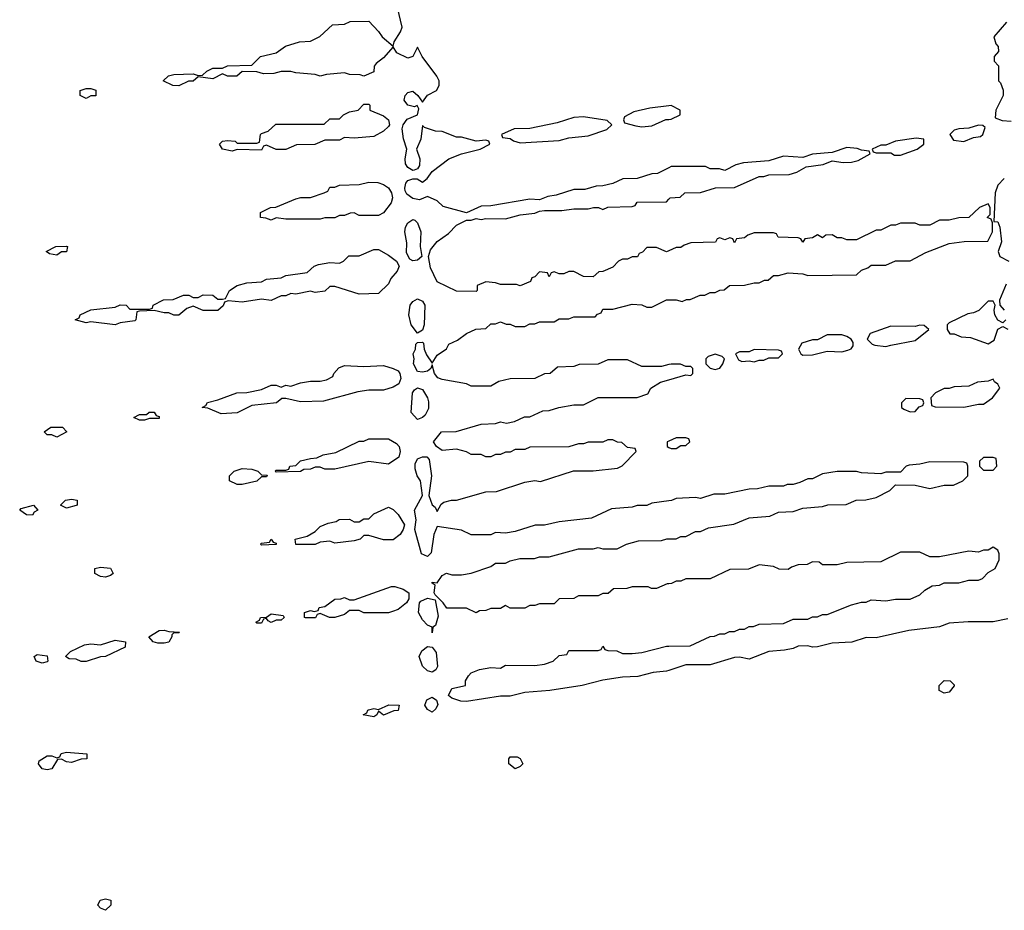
# Model space of a CAD drawing. Header units: inches. Extents: x 2769379 to 2883802, y 684208 to 828654.
# Tile 21 of 256: x 2787338 to 2791376, y 734549 to 738200. Entities that reach past the tile are written whole.
import ezdxf

# ---------------------------------------------------------------- set-up
doc = ezdxf.new("R2010")
doc.units = ezdxf.units.IN
doc.header["$MEASUREMENT"] = 0
doc.layers.add('C7783', color=7, linetype='Continuous')
doc.layers.add('C7793', color=7, linetype='Continuous')

msp = doc.modelspace()

# ---------------------------------------------------------------- linework, layer by layer
at = {"layer": 'C7783', "color": 2, "elevation": 6}
for points in [[(2790000, 737593), (2789954, 737570), (2789931, 737569), (2789870, 737548.7), (2789811.6, 737548.4), (2789770.9, 737529.1), (2789730, 737519), (2789702, 737518), (2789655.3, 737504.7), (2789610, 737504), (2789538.5, 737481.5), (2789504.5, 737475.5), (2789470, 737461.2), (2789430, 737465.2), (2789270, 737437.2), (2789230, 737435.3), (2789170, 737408), (2789074.6, 737434.6), (2789050, 737458), (2789010, 737475.3), (2788977.5, 737462.5), (2788950, 737467.8), (2788925.1, 737485.1), (2788919.4, 737499.4), (2788916.9, 737510), (2788921.3, 737530), (2788930, 737541.6), (2788950, 737548.5), (2788968.3, 737548.3), (2788990, 737534.8), (2789009, 737550), (2789030, 737578), (2789098, 737630), (2789150, 737651), (2789226, 737670), (2789266, 737690), (2789262, 737702), (2789250, 737706), (2789210, 737702), (2789150, 737719), (2789130, 737719), (2789070, 737742), (2789043.1, 737743.1), (2788998, 737758), (2788990, 737766), (2788983.1, 737710), (2788964.9, 737670), (2788979.5, 737630), (2788977.7, 737602.3), (2788970, 737589), (2788956.3, 737583.7), (2788950, 737582.7), (2788930, 737594), (2788920.4, 737610), (2788918.5, 737630), (2788925.6, 737670), (2788911.9, 737711.9), (2788906.5, 737753.5), (2788911.2, 737770), (2788927.4, 737792.6), (2788969, 737810), (2788975.3, 737835.3), (2788968, 737848), (2788957.3, 737842.7), (2788929.3, 737850), (2788914.5, 737870), (2788919.5, 737890), (2788930, 737902), (2788950, 737907.3), (2788971.3, 737890), (2788990, 737862), (2789010, 737891.3), (2789048, 737910), (2789058, 737930), (2789058, 737950), (2789048.9, 737968.9), (2788988.7, 738050), (2788970, 738088), (2788950.8, 738049.2), (2788930, 738042.7), (2788884.9, 738064.9), (2788870, 738088.7), (2788830, 738044), (2788799.6, 738020.4), (2788792, 738010), (2788790, 737986), (2788750, 737968.7), (2788734, 737974), (2788690, 737975.3), (2788670, 737982), (2788596.4, 737976.4), (2788570, 737969), (2788550, 737975.3), (2788470, 737982), (2788450, 737988), (2788410, 737988), (2788379.8, 737980.2), (2788338, 737978), (2788310, 737986), (2788250, 737988), (2788228.9, 737968.9), (2788190, 737968.7), (2788170, 737978), (2788130, 737958), (2788070, 737966), (2788050, 737948), (2788030, 737948), (2787990.6, 737929.4), (2787966, 737930), (2787926, 737950), (2787948, 737970), (2787970, 737976), (2788050, 737978), (2788070, 737972), (2788087.3, 737972.7), (2788106, 737990), (2788130, 738002), (2788170, 738002), (2788190, 738011), (2788290, 738014), (2788326, 738050), (2788390, 738064.7), (2788428.4, 738091.6), (2788486, 738110), (2788530, 738112), (2788568.4, 738131.6), (2788620.4, 738179.6), (2788670, 738182), (2788692.7, 738192.7), (2788770, 738194), (2788810, 738152), (2788824.7, 738130), (2788870, 738092), (2788873.6, 738110), (2788899.5, 738150), (2788906.6, 738170), (2788887.6, 738250)], [(2790000, 737846.9), (2789922, 737838), (2789856.9, 737823.1), (2789818, 737802), (2789814, 737790), (2789818, 737778), (2789865.4, 737765.4), (2789890, 737761), (2789930, 737764.7), (2789988.4, 737791.6), (2790000, 737791.8)], [(2790000, 737252.5), (2789990, 737248), (2789950, 737266), (2789910, 737266), (2789892.7, 737247.3), (2789878, 737242), (2789871.6, 737228.4), (2789850, 737228), (2789830, 737218), (2789810, 737218), (2789794, 737210), (2789770, 737186), (2789730, 737168), (2789712.7, 737167.3), (2789690, 737146), (2789650, 737148), (2789610, 737168), (2789590, 737168), (2789570, 737158), (2789550, 737158), (2789530, 737166), (2789518, 737162), (2789510, 737146), (2789502, 737162), (2789470, 737166), (2789450, 737146), (2789438, 737142), (2789432.7, 737127.3), (2789391.1, 737108.9), (2789375.3, 737115.3), (2789310, 737115.3), (2789290, 737122), (2789250, 737126), (2789214, 737110), (2789214, 737090), (2789210, 737086), (2789130, 737088), (2789050, 737126), (2789022.9, 737182.9), (2789015.1, 737230), (2789022.9, 737257.1), (2789050, 737291.3), (2789096, 737324), (2789130, 737358), (2789170, 737378), (2789190, 737378), (2789210, 737384.7), (2789230, 737381), (2789250, 737386), (2789330, 737384), (2789390, 737401), (2789450, 737406.8), (2789470, 737416), (2789490, 737418.8), (2789562, 737418), (2789610, 737424.7), (2789670, 737424.7), (2789691.1, 737431.1), (2789711.1, 737431.1), (2789730, 737422), (2789750, 737432), (2789850, 737434), (2789862, 737438), (2789870, 737452), (2789990, 737454), (2790000, 737464)], [(2790000, 736786.2), (2789970, 736779), (2789890, 736778), (2789830, 736806), (2789750, 736806), (2789710, 736788), (2789632.7, 736787.3), (2789610, 736778), (2789543.6, 736776.4), (2789514, 736750), (2789490, 736748), (2789451.1, 736728.9), (2789350, 736728), (2789303.6, 736716.4), (2789270, 736698), (2789190, 736698), (2789170, 736708), (2789070, 736725.2), (2789052.5, 736732.5), (2789039.3, 736750), (2789030, 736786), (2789024.7, 736770), (2789010, 736759), (2788990, 736755.1), (2788970, 736758), (2788953.6, 736790), (2788956.2, 736810), (2788952.3, 736830), (2788960.9, 736850), (2788962.7, 736870), (2788970, 736877.3), (2788990, 736878.8), (2788993.8, 736873.8), (2788996.3, 736850), (2789006, 736826), (2789030, 736792), (2789050, 736824.7), (2789088.4, 736851.6), (2789098, 736870), (2789133.6, 736886.4), (2789170, 736914), (2789208.4, 736931.6), (2789250, 736934), (2789270, 736954), (2789290, 736954), (2789310, 736962), (2789332.7, 736952.7), (2789350, 736952), (2789370, 736942), (2789410, 736942), (2789430, 736954), (2789450, 736954), (2789470, 736962), (2789530, 736962), (2789550, 736974), (2789590, 736974), (2789610, 736982), (2789698, 736982), (2789707.3, 736992.7), (2789722, 736998), (2789730, 737014), (2789770, 737014), (2789850, 737034), (2789890, 737032), (2789910, 737022), (2789930, 737022), (2789990, 737051.3), (2790000, 737051.3)], [(2790000, 736227.4), (2789930, 736218), (2789910, 736208.7), (2789870, 736208.7), (2789850, 736202), (2789765.4, 736194.6), (2789683.6, 736156.4), (2789550, 736142), (2789490, 736128.7), (2789451.6, 736128.4), (2789370, 736102), (2789330, 736095.3), (2789290, 736098), (2789270, 736088), (2789190, 736088), (2789150, 736108), (2789050, 736122), (2789036.3, 736090), (2789025.5, 736014.5), (2789010, 735999.5), (2788985.6, 736010), (2788958.4, 736110), (2788963.7, 736150), (2788957.4, 736190), (2788989.5, 736250), (2788981.6, 736310), (2788968, 736330), (2788959.2, 736359.2), (2788960.3, 736379.7), (2788970, 736400.5), (2788990, 736408.2), (2789007.9, 736407.9), (2789017.2, 736397.2), (2789026.4, 736330), (2789016, 736250), (2789030, 736212), (2789042, 736202), (2789050, 736184.7), (2789066, 736214), (2789078, 736222), (2789109.1, 736230.9), (2789130, 736231), (2789250, 736264.7), (2789293.6, 736266.4), (2789410, 736304.7), (2789450, 736311), (2789473.6, 736306.4), (2789609.1, 736350.9), (2789690, 736351), (2789790, 736362), (2789808.4, 736371.6), (2789866, 736430), (2789862, 736442), (2789830, 736446), (2789807.3, 736467.3), (2789790, 736468), (2789770, 736478), (2789750, 736478), (2789730, 736468.7), (2789670, 736468.7), (2789650, 736462), (2789630, 736462), (2789590, 736448.7), (2789430, 736448), (2789410, 736438), (2789370, 736438), (2789350, 736428), (2789330, 736428), (2789310, 736418), (2789290, 736418), (2789270, 736408.7), (2789250, 736408.7), (2789230, 736418), (2789190, 736418), (2789170, 736428.7), (2789130, 736439), (2789070, 736434), (2789048, 736450), (2789035.3, 736470), (2789068, 736510), (2789128.4, 736511.6), (2789230, 736542), (2789290, 736544.7), (2789310, 736552), (2789334, 736546), (2789367.3, 736552.7), (2789408.4, 736571.6), (2789430, 736572), (2789483.1, 736596.9), (2789510, 736598), (2789548.9, 736611.1), (2789610, 736622), (2789650, 736622), (2789710, 736652), (2789870, 736651.3), (2789913.6, 736666.4), (2789926, 736690), (2789965.6, 736714.4), (2790000, 736724.3)], [(2790000, 736472.7), (2789994, 736470), (2789994, 736450), (2790000, 736447)], [(2790000, 735887.7), (2789992.7, 735887.3), (2789950, 735868.7), (2789928.9, 735868.9), (2789915.3, 735875.3), (2789850, 735875.3), (2789828.4, 735868.4), (2789772.7, 735867.3), (2789751.6, 735848.4), (2789730, 735848), (2789710, 735838), (2789630, 735838), (2789610, 735828), (2789550, 735826), (2789530, 735806), (2789470, 735806), (2789450, 735798), (2789430, 735798), (2789410, 735788), (2789350, 735788), (2789330, 735798), (2789310, 735786), (2789270, 735786), (2789250, 735778), (2789223.6, 735776.4), (2789210, 735768), (2789170, 735788), (2789090, 735788), (2789075.3, 735810), (2789042, 735842), (2789038, 735850), (2789042, 735882), (2789029.2, 735890), (2789030, 735894), (2789050, 735892), (2789070, 735922), (2789088.4, 735931.6), (2789110, 735924.7), (2789150, 735924.7), (2789190, 735931.3), (2789270, 735958), (2789290, 735972), (2789330, 735972), (2789350, 735982), (2789389, 735991), (2789448.9, 735991.1), (2789470, 735998), (2789510, 735998), (2789630, 736031), (2789690, 736031.3), (2789710, 736036), (2789730, 736031.3), (2789788.4, 736031.6), (2789826, 736050), (2789876.4, 736063.6), (2789970, 736064.7), (2789991.6, 736071.6), (2790000, 736071.7)], [(2790000, 735532), (2789991, 735529), (2789936, 735524), (2789872.7, 735507.3), (2789810, 735504.4), (2789730, 735492.6), (2789644.7, 735470), (2789512, 735450), (2789410, 735442.6), (2789350, 735426.4), (2789310, 735427.1), (2789170, 735405.4), (2789146.9, 735406.9), (2789110, 735419.3), (2789097.2, 735430), (2789110, 735458), (2789166, 735470), (2789166, 735490), (2789178, 735510), (2789190, 735522), (2789223.1, 735536.9), (2789270, 735544.7), (2789310, 735542), (2789330, 735554), (2789450, 735552), (2789490, 735558), (2789526, 735570), (2789550, 735594), (2789582, 735598), (2789590, 735614), (2789710, 735614), (2789722, 735618), (2789730, 735632), (2789738, 735618), (2789750, 735614), (2789787.3, 735612.7), (2789810, 735602), (2789850, 735602), (2789890, 735606), (2789990, 735632), (2790000, 735632.1)]]:
    msp.add_lwpolyline(points, dxfattribs=at)
for points in [[(2787610, 737878), (2787586, 737890), (2787586, 737910), (2787610, 737918), (2787630, 737918), (2787650, 737911.3), (2787650, 737888.7), (2787630, 737888.7)], [(2788710, 737715.3), (2788670, 737718), (2788650, 737706), (2788590, 737706), (2788548.4, 737688.4), (2788472.7, 737687.3), (2788430, 737668), (2788390, 737668), (2788350, 737686), (2788338, 737682), (2788330, 737666), (2788230, 737668), (2788210, 737662), (2788169.1, 737669.1), (2788158, 737690), (2788170, 737702), (2788190, 737704.7), (2788222, 737702), (2788230, 737694), (2788310, 737694), (2788322, 737698), (2788326, 737730), (2788330, 737734), (2788356.4, 737743.6), (2788388.4, 737771.6), (2788587.3, 737772.7), (2788610, 737794), (2788650, 737794), (2788666, 737810), (2788690, 737822), (2788726, 737830), (2788750, 737854), (2788770, 737854), (2788774, 737850), (2788774, 737830), (2788830, 737806), (2788850.8, 737790), (2788854.8, 737770), (2788850, 737762), (2788830, 737744), (2788790, 737722)], [(2789650, 737802), (2789610, 737799), (2789542.8, 737777.2), (2789430, 737754), (2789366.4, 737753.6), (2789314, 737730), (2789318, 737718), (2789350, 737714), (2789363.5, 737703.5), (2789390, 737696), (2789550, 737704.7), (2789590, 737716), (2789670, 737724.7), (2789746, 737750), (2789766, 737770), (2789747.3, 737787.3)], [(2788730, 737398), (2788710, 737408), (2788692.7, 737407.3), (2788670, 737398), (2788650, 737398), (2788630, 737388), (2788590, 737388), (2788570, 737382), (2788430, 737382), (2788390, 737388), (2788370, 737378), (2788347.3, 737387.3), (2788326, 737390), (2788326, 737410), (2788366, 737430), (2788388, 737432), (2788470, 737466), (2788491.6, 737471.6), (2788530, 737472), (2788586, 737490), (2788602, 737498), (2788610, 737514), (2788630, 737514), (2788650, 737522), (2788730, 737524.7), (2788770, 737534), (2788807.3, 737532.7), (2788830, 737524.7), (2788850, 737511), (2788862.8, 737490), (2788866.8, 737470), (2788861, 737450), (2788830, 737408), (2788810, 737398)], [(2788950, 737212), (2788938.4, 737218.4), (2788924.2, 737244.2), (2788925.8, 737285.8), (2788917.4, 737330), (2788919.7, 737350), (2788930, 737367.7), (2788950, 737381), (2788958.8, 737378.8), (2788970, 737367.3), (2788983.7, 737330), (2788980.4, 737270), (2788987.7, 737230), (2788970, 737214.5)], [(2787490, 737235.3), (2787460.4, 737240.4), (2787446, 737250), (2787486, 737270), (2787530, 737272), (2787534, 737270), (2787530, 737248), (2787510, 737248)], [(2788730, 737075.3), (2788630, 737106), (2788610, 737106), (2788590, 737088), (2788550, 737082), (2788530, 737088), (2788470, 737075.3), (2788450, 737078), (2788430, 737068), (2788410, 737068), (2788370, 737048.7), (2788330, 737054), (2788250, 737042), (2788192.7, 737047.3), (2788178, 737042), (2788172.7, 737027.3), (2788150, 737008.7), (2788090, 737008), (2788050, 737026), (2788023.6, 737016.4), (2787990, 736988.7), (2787970, 736988.7), (2787950, 736998), (2787930, 736998), (2787890, 737008), (2787830, 737006), (2787818, 737002), (2787814, 736970), (2787810, 736966), (2787750, 736958), (2787730, 736949), (2787630, 736962), (2787610, 736958), (2787566, 736970), (2787582, 736978), (2787586, 736990), (2787630, 737011), (2787730, 737022), (2787750, 737031.3), (2787774, 737030), (2787790, 737014), (2787870, 737014), (2787882, 737018), (2787886, 737030), (2787928.4, 737051.6), (2787967.3, 737052.7), (2788010, 737071.3), (2788031.1, 737071.1), (2788050, 737062), (2788070, 737062), (2788090, 737072), (2788130, 737071.3), (2788150, 737054), (2788170, 737054), (2788182, 737058), (2788198, 737090), (2788230, 737111.3), (2788270, 737121), (2788330, 737126), (2788350, 737136), (2788410, 737142), (2788430, 737152), (2788516.4, 737163.6), (2788546, 737190), (2788563.1, 737196.9), (2788610, 737204.7), (2788650, 737202), (2788666, 737210), (2788688.4, 737231.6), (2788730, 737232), (2788790, 737258), (2788810, 737258), (2788850, 737234.8), (2788882.8, 737210), (2788894, 737190), (2788886, 737170), (2788860.7, 737139.3), (2788850, 737118), (2788810, 737078)], [(2788970, 736915.3), (2788943.6, 736950), (2788934.3, 736990), (2788938.7, 737030), (2788950, 737045.5), (2788970, 737056.3), (2788990, 737046.8), (2788999.3, 737030), (2788996.4, 736950), (2788990, 736928)], [(2788490, 736634), (2788430, 736648), (2788412.7, 736647.3), (2788391.1, 736628.9), (2788290, 736618), (2788230, 736588.7), (2788164.7, 736584.7), (2788110, 736608), (2788086, 736610), (2788102, 736618), (2788108.4, 736631.6), (2788150, 736642), (2788228.9, 736671.1), (2788270, 736671.3), (2788330, 736684.7), (2788370, 736702), (2788390, 736702), (2788410, 736694), (2788430, 736702), (2788450, 736698), (2788490, 736711.3), (2788530, 736718), (2788570, 736718), (2788596.4, 736723.6), (2788622, 736738), (2788626, 736750), (2788647.3, 736772.7), (2788670, 736782), (2788750, 736778), (2788830, 736782), (2788870, 736771), (2788890, 736761), (2788897.3, 736750), (2788900.7, 736730), (2788892.7, 736707.3), (2788870, 736694), (2788830, 736682), (2788770, 736682), (2788725.4, 736674.6), (2788583.6, 736636.4)], [(2788970, 736560.7), (2788943.5, 736590), (2788949.6, 736670.4), (2788957.5, 736682.5), (2788970, 736690.6), (2788990, 736684), (2789010.3, 736650.3), (2789014.1, 736634.1), (2789013.9, 736606.1), (2789000.6, 736579.4), (2788990, 736569.2)], [(2787830, 736558), (2787806, 736570), (2787830, 736582), (2787858, 736582), (2787868.9, 736591.1), (2787890, 736591.3), (2787898, 736578), (2787910, 736574), (2787910, 736566), (2787870, 736566), (2787850, 736558)], [(2787490, 736489.2), (2787470, 736498), (2787450, 736498), (2787438, 736510), (2787466, 736530), (2787514, 736530), (2787532, 736510)], [(2788850, 736378), (2788770, 736389), (2788630, 736358), (2788590, 736358), (2788570, 736366), (2788550, 736366), (2788530, 736358), (2788503.6, 736356.4), (2788490, 736348), (2788390, 736346), (2788386, 736350), (2788390, 736354), (2788430, 736354), (2788442, 736358), (2788446, 736370), (2788470, 736372), (2788490, 736391.3), (2788530, 736402), (2788556.4, 736403.6), (2788583.1, 736416.9), (2788634.6, 736425.4), (2788730, 736472), (2788750, 736472), (2788770, 736482), (2788850, 736482), (2788883.5, 736463.5), (2788894.8, 736450), (2788898.8, 736430), (2788893.2, 736406.8)], [(2788230, 736295.3), (2788198, 736310), (2788198, 736330), (2788218, 736350), (2788250, 736361), (2788290, 736358), (2788314, 736350), (2788330, 736334), (2788352.7, 736332.7), (2788350, 736326), (2788330, 736326), (2788310, 736308), (2788250, 736295.3)], [(2787390, 736169.3), (2787366, 736170), (2787338, 736190), (2787344, 736196), (2787394, 736210), (2787412, 736190), (2787398, 736182)], [(2787530, 736198), (2787506, 736210), (2787526, 736230), (2787550, 736234.8), (2787574, 736230), (2787574, 736210), (2787570, 736208.7)], [(2788830, 736068), (2788770, 736086), (2788750, 736086), (2788734, 736070), (2788710, 736064), (2788630, 736054), (2788610, 736062), (2788570, 736058), (2788550, 736048.7), (2788470, 736048.7), (2788468, 736070), (2788516.4, 736083.6), (2788550, 736102), (2788570, 736122), (2788603.1, 736136.9), (2788636.4, 736143.6), (2788648.4, 736151.6), (2788690, 736152), (2788710, 736142), (2788730, 736142), (2788750, 736154), (2788770, 736154), (2788790, 736174), (2788850, 736202), (2788870, 736192), (2788890, 736172), (2788916, 736130), (2788911, 736110), (2788898, 736090), (2788870, 736068)], [(2788330, 736046), (2788326, 736050), (2788330, 736054), (2788362, 736058), (2788370, 736071), (2788378, 736058), (2788390, 736054), (2788390, 736048.7)], [(2787690, 735915.3), (2787670, 735918), (2787646, 735930), (2787646, 735950), (2787670, 735956), (2787710, 735951.3), (2787722, 735930), (2787710, 735922)], [(2788750, 735768.7), (2788730, 735778), (2788690, 735778), (2788670, 735762), (2788630, 735749), (2788608.9, 735748.9), (2788570, 735766), (2788558, 735762), (2788551.6, 735748.4), (2788510, 735748), (2788506, 735750), (2788506, 735770), (2788530, 735778), (2788546, 735774), (2788562, 735778), (2788566, 735790), (2788590, 735794), (2788630, 735824.7), (2788654.6, 735825.4), (2788670, 735831.3), (2788690, 735822), (2788710, 735822), (2788863.1, 735876.9), (2788876.9, 735876.9), (2788910, 735866), (2788933.4, 735850), (2788933.4, 735826.6), (2788924.7, 735810), (2788890, 735782), (2788866.4, 735773.6), (2788850, 735768.7)], [(2789030, 735686), (2789029, 735710), (2789010, 735718.4), (2788990, 735739.6), (2788973.5, 735770), (2788977, 735810), (2788983.1, 735816.9), (2789010, 735828.2), (2789042, 735822), (2789054.8, 735754.8), (2789042.8, 735717.2), (2789032, 735710)], [(2788370, 735728.7), (2788356.4, 735736.4), (2788350, 735746), (2788338, 735742), (2788330, 735726), (2788310, 735726), (2788306, 735730), (2788322, 735738), (2788326, 735750), (2788350, 735751.3), (2788370, 735764.7), (2788418, 735758), (2788422, 735750), (2788410, 735738), (2788390, 735738)], [(2787930, 735644), (2787904.7, 735644.7), (2787886, 735650), (2787868, 735670), (2787910, 735696), (2787930, 735698), (2787950, 735692), (2787994, 735690), (2787990, 735686), (2787970, 735686), (2787962, 735678), (2787962, 735670), (2787950, 735649)], [(2787590, 735568.7), (2787570, 735578), (2787540.4, 735580.4), (2787526, 735590), (2787546, 735610), (2787603.1, 735636.9), (2787630, 735642), (2787670, 735638), (2787730, 735656), (2787772, 735650), (2787770, 735628), (2787690, 735589), (2787670, 735588.7), (2787610, 735568.7)], [(2789030, 735526), (2789010, 735531.2), (2788989.8, 735549.8), (2788976.9, 735590), (2788987.3, 735612.7), (2789010, 735631), (2789030, 735628), (2789046.1, 735606.1), (2789051.9, 735548.1), (2789044.9, 735535.1)], [(2787430, 735562), (2787406, 735570), (2787398, 735590), (2787410, 735598), (2787450, 735592), (2787454, 735570), (2787450, 735568)], [(2789030, 735361.6), (2789010, 735372), (2788998.9, 735390), (2789007.5, 735412.5), (2789030, 735422.4), (2789047.7, 735410), (2789052.3, 735392.3), (2789044.6, 735375.4)], [(2788830, 735348.7), (2788810, 735366), (2788802, 735350), (2788790, 735342), (2788746, 735350), (2788762, 735358), (2788766, 735370), (2788769.1, 735370.9), (2788790, 735376), (2788810, 735372), (2788851.6, 735391.6), (2788894, 735390), (2788890, 735368), (2788872.7, 735367.3)], [(2787550, 735155.3), (2787530, 735158), (2787510, 735168), (2787492.7, 735167.3), (2787470, 735128.7), (2787450, 735125.2), (2787429.5, 735129.5), (2787415.3, 735150), (2787418, 735162), (2787450, 735182), (2787470, 735182), (2787490, 735174), (2787502, 735178), (2787508.4, 735191.6), (2787530, 735198), (2787614, 735190), (2787614, 735170), (2787590, 735168)], [(2789370, 735128.7), (2789344, 735150), (2789344, 735170), (2789350, 735178), (2789378, 735178), (2789390.7, 735170.7), (2789402, 735150), (2789390, 735138)], [(2787690, 734549), (2787670, 734558), (2787658, 734570), (2787668, 734590), (2787690, 734596), (2787712, 734590), (2787712, 734570)]]:
    msp.add_lwpolyline(points, close=True, dxfattribs=at)
at = {"layer": 'C7793', "color": 2, "elevation": 6}
for points in [[(2791384.7, 738190), (2791333.4, 738130), (2791341.1, 738101.1), (2791350.8, 738090), (2791352, 738070), (2791334, 738050), (2791334, 738030), (2791351.6, 738011.6), (2791352, 737950), (2791361, 737941), (2791371.3, 737911.3), (2791370.8, 737890), (2791341, 737830), (2791338, 737798), (2791366.8, 737786.8), (2791404.7, 737784.7)], [(2790000, 737791.8), (2790010, 737792), (2790046, 737810), (2790046, 737830), (2790010, 737848), (2790000, 737846.9)], [(2790000, 737464), (2790006, 737470), (2790047.3, 737472.7), (2790066, 737490), (2790130, 737491.3), (2790191.6, 737511.6), (2790270, 737512), (2790370, 737558), (2790390, 737558), (2790410, 737564.7), (2790493.6, 737566.4), (2790524.7, 737575.3), (2790563.1, 737596.9), (2790633.6, 737606.4), (2790670, 737622), (2790715.3, 737615.3), (2790750, 737616), (2790776.5, 737623.5), (2790826, 737650), (2790822, 737662), (2790790, 737666), (2790772.9, 737672.9), (2790730, 737676), (2790670, 737655.3), (2790590, 737648.7), (2790550, 737635.3), (2790470, 737641.2), (2790410, 737622), (2790306.4, 737613.6), (2790275.3, 737604.7), (2790230, 737582), (2790208.4, 737588.4), (2790170, 737588.7), (2790150, 737598), (2790010, 737598), (2790000, 737593)], [(2791376, 737550), (2791350, 737522), (2791338, 737490), (2791332.7, 737372.7), (2791350, 737371.3), (2791358, 737350), (2791364.7, 737290), (2791351.3, 737250), (2791358, 737230), (2791394, 737210)], [(2790000, 737051.3), (2790030, 737051.3), (2790054.6, 737045.4), (2790072.7, 737052.7), (2790087.3, 737052.7), (2790128.9, 737071.1), (2790148.4, 737071.6), (2790170, 737082), (2790190, 737082), (2790210, 737092), (2790227.3, 737092.7), (2790248.9, 737111.1), (2790310, 737112), (2790350, 737122), (2790370, 737122), (2790392, 737132), (2790408, 737132), (2790430, 737151.3), (2790450, 737151.3), (2790490, 737162), (2790550, 737158), (2790570, 737152), (2790770, 737154), (2790790, 737174), (2790816.4, 737183.6), (2790830, 737194), (2790890, 737194), (2790930, 737211.3), (2790990, 737212), (2791054.6, 737245.4), (2791150, 737282.8), (2791210.8, 737290.8), (2791308, 737292), (2791328, 737330), (2791328, 737368), (2791322, 737382), (2791306, 737390), (2791318, 737402), (2791318, 737430), (2791310, 737446), (2791274, 737430), (2791231.1, 737388.9), (2791190, 737388.7), (2791150, 737378), (2791110, 737378), (2791070, 737358), (2791030, 737358), (2791010, 737366), (2790950, 737366), (2790930, 737358), (2790910, 737358), (2790870, 737338), (2790850, 737338), (2790770, 737298), (2790730, 737298), (2790710, 737306), (2790690, 737306), (2790670, 737318), (2790643.6, 737316.4), (2790630, 737306), (2790610, 737318), (2790590, 737306), (2790558, 737302), (2790550, 737288), (2790542, 737302), (2790530, 737306), (2790448.4, 737308.4), (2790442, 737322), (2790430, 737326), (2790350, 737326), (2790323.6, 737316.4), (2790310, 737306), (2790278, 737302), (2790270, 737286), (2790262, 737302), (2790250, 737306), (2790230, 737298), (2790210, 737306), (2790198, 737302), (2790191.6, 737288.4), (2790090, 737286), (2790063.6, 737276.4), (2790050, 737266), (2790030, 737266), (2790000, 737252.5)], [(2791383.5, 737116.5), (2791356, 737050), (2791358, 737030), (2791376, 737010)], [(2791382, 736970), (2791370, 736958), (2791350, 736968), (2791337.2, 736990), (2791334, 737010), (2791338, 737030), (2791330, 737046), (2791310, 737046), (2791271.6, 737008.4), (2791250, 736998), (2791226, 736994), (2791150, 736958), (2791142, 736950), (2791142, 736930), (2791152.7, 736912.7), (2791170, 736912), (2791199.6, 736899.6), (2791236.9, 736896.9), (2791310, 736871), (2791334, 736886), (2791350, 736932), (2791370, 736942), (2791390, 736932)], [(2790000, 736724.3), (2790070, 736744.7), (2790090, 736742), (2790098, 736750), (2790098, 736770), (2790090, 736778), (2790070, 736778), (2790048.4, 736788.4), (2790010, 736788.7), (2790000, 736786.2)], [(2790000, 736447), (2790010, 736442), (2790030, 736442), (2790050, 736454), (2790070, 736454), (2790086, 736470), (2790082, 736482), (2790070, 736486), (2790030, 736486), (2790000, 736472.7)], [(2790000, 736071.7), (2790030, 736072), (2790050, 736082), (2790070, 736082), (2790110, 736102), (2790130, 736102), (2790163.1, 736116.9), (2790267.3, 736132.7), (2790330, 736158), (2790414.6, 736165.4), (2790450, 736182), (2790510, 736184.7), (2790550, 736198), (2790630, 736204.7), (2790651.6, 736211.6), (2790727.3, 736212.7), (2790768.9, 736231.1), (2790808.4, 736231.6), (2790850, 736242), (2790906, 736270), (2790930, 736294), (2791010, 736292), (2791070, 736278), (2791130, 736292), (2791167.3, 736292.7), (2791206, 736310), (2791226, 736330), (2791226, 736370), (2791222, 736382), (2791210, 736386), (2791070, 736388), (2791030, 736378), (2790985.4, 736374.6), (2790974, 736370), (2790950, 736346), (2790890, 736346), (2790870, 736338), (2790790, 736342), (2790770, 736348), (2790690, 736348), (2790630, 736338), (2790590, 736318), (2790570, 736318), (2790536.9, 736303.1), (2790510, 736295.3), (2790485.4, 736294.6), (2790470, 736288), (2790410, 736288), (2790363.6, 736276.4), (2790330, 736275.3), (2790230, 736255.3), (2790185.4, 736254.6), (2790130, 736238), (2790110, 736242), (2790030, 736238), (2790011.1, 736228.9), (2790000, 736227.4)], [(2790000, 735632.1), (2790087.3, 735632.7), (2790170, 735672), (2790187.3, 735672.7), (2790210, 735682), (2790230, 735682), (2790248.4, 735691.6), (2790270, 735692), (2790290, 735702), (2790310, 735702), (2790330, 735712), (2790347.3, 735712.7), (2790370, 735722), (2790470, 735724.7), (2790510, 735742), (2790570, 735742), (2790590, 735752), (2790610, 735752), (2790630, 735762), (2790650, 735762), (2790750, 735802), (2790790, 735812), (2790810, 735812), (2790830, 735822), (2790890, 735818), (2790930, 735824.7), (2790990, 735824.7), (2791030, 735842), (2791050, 735862), (2791080.4, 735879.6), (2791110, 735882), (2791130, 735892), (2791190, 735892), (2791230, 735902), (2791270, 735902), (2791286, 735910), (2791310, 735934), (2791338, 735950), (2791354.6, 735985.4), (2791355.3, 736010), (2791350, 736026), (2791330, 736038), (2791310, 736026), (2791290, 736026), (2791270, 736018), (2791230, 736022), (2791110, 735998), (2791070, 735998), (2791030, 736018), (2790950, 736018), (2790870, 735978), (2790730, 735975.3), (2790690, 735966), (2790630, 735966), (2790616.4, 735976.4), (2790590, 735978), (2790567.3, 735967.3), (2790530, 735966), (2790503.6, 735956.4), (2790490, 735946), (2790452.7, 735947.3), (2790430, 735958), (2790370, 735966), (2790327.3, 735947.3), (2790250, 735946), (2790170, 735908), (2790070, 735908), (2790050, 735898), (2790030, 735898), (2790011.6, 735888.4), (2790000, 735887.7)], [(2791390, 735744), (2791330, 735732.2), (2791227.7, 735732.3), (2791150, 735726), (2791110, 735711), (2790984.1, 735695.9), (2790850, 735666.2), (2790810, 735667.2), (2790751.1, 735648.9), (2790670, 735644.5), (2790610, 735628.7), (2790590, 735627.6), (2790570, 735633.7), (2790530, 735631.5), (2790510, 735621.7), (2790474.9, 735614.9), (2790410, 735609.7), (2790330, 735579.2), (2790290, 735586.9), (2790270, 735585.7), (2790170, 735556), (2790070, 735555.1), (2790000, 735532)]]:
    msp.add_lwpolyline(points, dxfattribs=at)
for points in [[(2791270, 737768), (2791230, 737755.3), (2791190, 737753.2), (2791170, 737748), (2791152, 737730), (2791167.1, 737707.1), (2791210, 737701), (2791250, 737718), (2791278, 737722), (2791288, 737730), (2791298, 737758), (2791287.3, 737767.3)], [(2791014.6, 737714.6), (2790930, 737702), (2790890, 737686), (2790870, 737686), (2790834, 737670), (2790838, 737658), (2790850, 737654), (2790910, 737654), (2790925.4, 737645.4), (2790950, 737644.7), (2791018, 737670), (2791046, 737690), (2791046, 737710)], [(2791030, 736948), (2791010, 736942), (2790910, 736944), (2790826, 736914), (2790814, 736890), (2790834, 736870), (2790845.4, 736865.4), (2790890, 736861), (2790910, 736866), (2791010, 736884.7), (2791066, 736930), (2791047.3, 736947.3)], [(2790710, 736908.7), (2790690, 736908.7), (2790650, 736908), (2790610, 736888), (2790590, 736888), (2790545.4, 736874.6), (2790532, 736850), (2790542, 736830), (2790550, 736824.7), (2790590, 736826), (2790650, 736842), (2790710, 736838), (2790734.6, 736845.4), (2790748.4, 736851.6), (2790756.4, 736863.6), (2790756.4, 736876.4), (2790748, 736890), (2790730, 736902)], [(2790190, 736828.7), (2790161, 736819), (2790152, 736810), (2790151.3, 736790), (2790170, 736771.3), (2790190, 736766), (2790210, 736772), (2790222, 736790), (2790228, 736810), (2790219, 736819)], [(2790350, 736848), (2790330, 736838), (2790290, 736838), (2790274, 736830), (2790285.4, 736805.4), (2790299.6, 736799.6), (2790330, 736802), (2790350, 736798), (2790370, 736804.7), (2790390, 736804.7), (2790410, 736814), (2790450, 736814), (2790466, 736830), (2790462, 736842), (2790450, 736846)], [(2791330, 736726), (2791310, 736718), (2791265.4, 736714.6), (2791230, 736698), (2791170, 736695.3), (2791150, 736688), (2791130, 736688), (2791094, 736670), (2791074, 736650), (2791078, 736618), (2791092.7, 736612.7), (2791210, 736612), (2791270, 736624.7), (2791290, 736624.7), (2791328, 736650), (2791358, 736690), (2791350, 736706), (2791335.3, 736715.3)], [(2790972.7, 736647.3), (2790954, 736630), (2790954, 736610), (2790963.6, 736603.6), (2790990, 736592), (2791010, 736594), (2791027.3, 736612.7), (2791042, 736618), (2791046, 736630), (2791042, 736642), (2791030, 736646)], [(2791330, 736406), (2791290, 736406), (2791274, 736390), (2791274, 736370), (2791290, 736354), (2791330, 736354), (2791346, 736370), (2791342, 736402)], [(2791130, 735439), (2791108.7, 735450), (2791109, 735470), (2791130, 735491), (2791154, 735490), (2791170, 735474), (2791170.9, 735469.1), (2791150, 735444)]]:
    msp.add_lwpolyline(points, close=True, dxfattribs=at)

doc.saveas('drawing.dxf')
